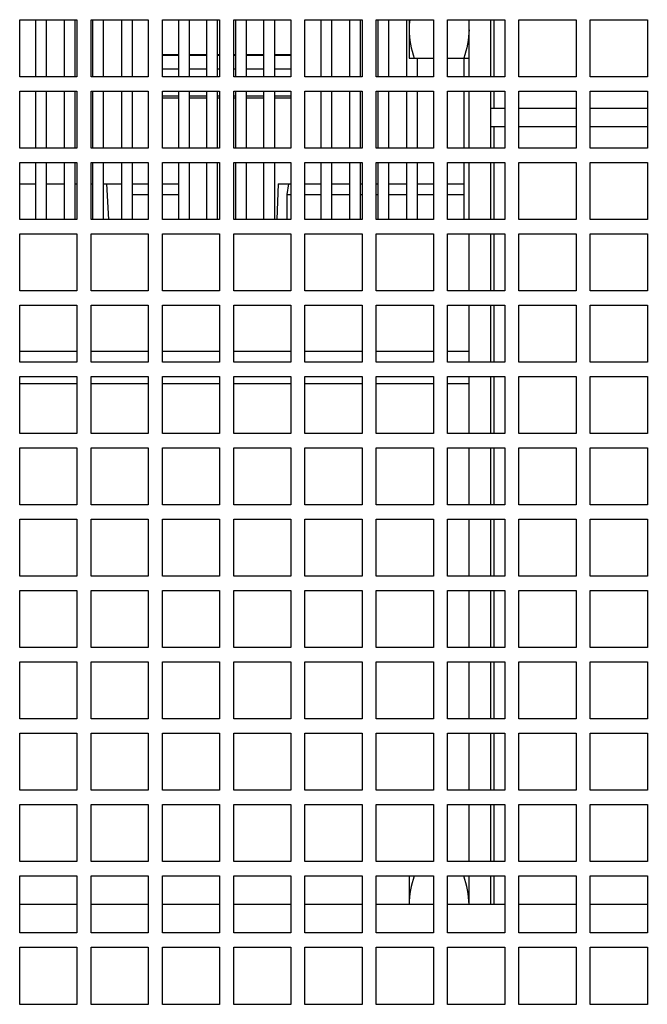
# Model space of a CAD drawing. Header units: millimetres. Extents: x 0 to 2500, y 0 to 2200.
# Tile 57 of 67: x 1425 to 1513, y 1920 to 2058. Entities that reach past the tile are written whole.
import ezdxf

# ---------------------------------------------------------------- set-up
doc = ezdxf.new("R2010")
doc.units = ezdxf.units.MM
doc.header["$LTSCALE"] = 143.407407
for name, color, linetype in [('00_COMPONENTS', 7, 'CONTINUOUS'), ('_1781267', 7, 'CONTINUOUS'), ('_2025582', 7, 'CONTINUOUS')]:
    doc.layers.add(name, color=color, linetype=linetype)

msp = doc.modelspace()

# ---------------------------------------------------------------- linework, layer by layer
at = {"layer": '00_COMPONENTS', "color": 7, "linetype": 'CONTINUOUS'}
for p, q in [((1424.74, 2049.53), (1424.74, 2057.53)), ((1424.74, 2057.53), (1432.74, 2057.53)), ((1426.99, 2049.53), (1426.99, 2057.53)), ((1428.49, 2049.53), (1428.49, 2057.53)), ((1430.99, 2057.53), (1430.99, 2049.53)), ((1432.49, 2057.53), (1432.49, 2049.53)), ((1432.74, 2057.53), (1432.74, 2049.53)), ((1434.74, 2049.53), (1434.74, 2057.53)), ((1434.74, 2057.53), (1442.74, 2057.53)), ((1434.99, 2049.53), (1434.99, 2057.53)), ((1436.49, 2049.53), (1436.49, 2057.53)), ((1438.99, 2057.53), (1438.99, 2049.53)), ((1440.49, 2057.53), (1440.49, 2049.53)), ((1442.74, 2057.53), (1442.74, 2049.53)), ((1444.74, 2049.53), (1444.74, 2057.53)), ((1444.74, 2057.53), (1452.74, 2057.53)), ((1446.99, 2057.53), (1446.99, 2049.53)), ((1448.49, 2057.53), (1448.49, 2049.53)), ((1450.99, 2049.53), (1450.99, 2057.53)), ((1452.49, 2049.53), (1452.49, 2057.53)), ((1452.74, 2057.53), (1452.74, 2049.53)), ((1454.74, 2049.53), (1454.74, 2057.53)), ((1454.74, 2057.53), (1462.74, 2057.53)), ((1454.99, 2057.53), (1454.99, 2049.53)), ((1456.49, 2057.53), (1456.49, 2049.53)), ((1458.99, 2049.53), (1458.99, 2057.53)), ((1460.49, 2049.53), (1460.49, 2057.53)), ((1462.74, 2057.53), (1462.74, 2049.53)), ((1464.74, 2049.53), (1464.74, 2057.53)), ((1464.74, 2057.53), (1472.74, 2057.53)), ((1466.99, 2049.53), (1466.99, 2057.53)), ((1468.49, 2049.53), (1468.49, 2057.53)), ((1470.99, 2057.53), (1470.99, 2049.53)), ((1472.49, 2057.53), (1472.49, 2049.53)), ((1472.74, 2057.53), (1472.74, 2049.53)), ((1474.74, 2049.53), (1474.74, 2057.53)), ((1474.74, 2057.53), (1482.74, 2057.53)), ((1474.99, 2049.53), (1474.99, 2057.53)), ((1476.49, 2049.53), (1476.49, 2057.53)), ((1478.99, 2057.53), (1478.99, 2049.53)), ((1479.34, 2057.53), (1479.34, 2052.13)), ((1482.74, 2057.53), (1482.74, 2049.53)), ((1484.74, 2049.53), (1484.74, 2057.53)), ((1484.74, 2057.53), (1492.74, 2057.53)), ((1487.74, 2049.53), (1487.74, 2057.53)), ((1490.74, 2057.53), (1490.74, 2049.53)), ((1491.24, 2057.53), (1491.24, 2049.53)), ((1492.74, 2057.53), (1492.74, 2049.53)), ((1494.74, 2049.53), (1494.74, 2057.53)), ((1494.74, 2057.53), (1502.74, 2057.53)), ((1502.74, 2057.53), (1502.74, 2049.53)), ((1504.74, 2049.53), (1504.74, 2057.53)), ((1504.74, 2057.53), (1512.74, 2057.53)), ((1512.74, 2057.53), (1512.74, 2049.53)), ((1446.99, 2052.62), (1444.74, 2052.62)), ((1446.99, 2052.53), (1444.74, 2052.53)), ((1450.99, 2052.62), (1448.49, 2052.62)), ((1450.99, 2052.53), (1448.49, 2052.53)), ((1452.74, 2052.62), (1452.49, 2052.62)), ((1452.74, 2052.53), (1452.49, 2052.53)), ((1454.99, 2052.62), (1454.74, 2052.62)), ((1454.99, 2052.53), (1454.74, 2052.53)), ((1458.99, 2052.62), (1456.49, 2052.62)), ((1458.99, 2052.53), (1456.49, 2052.53)), ((1462.74, 2052.62), (1460.49, 2052.62)), ((1462.74, 2052.53), (1460.49, 2052.53)), ((1479.34, 2052.13), (1482.74, 2052.13)), ((1480.49, 2052.13), (1480.49, 2049.53)), ((1484.74, 2052.13), (1487.74, 2052.13)), ((1486.99, 2052.13), (1486.99, 2049.53)), ((1432.74, 2049.53), (1424.74, 2049.53)), ((1442.74, 2049.53), (1434.74, 2049.53)), ((1446.99, 2050.6), (1444.74, 2050.6)), ((1452.74, 2049.53), (1444.74, 2049.53)), ((1450.99, 2050.6), (1448.49, 2050.6)), ((1452.74, 2050.6), (1452.49, 2050.6)), ((1454.99, 2050.6), (1454.74, 2050.6)), ((1462.74, 2049.53), (1454.74, 2049.53)), ((1458.99, 2050.6), (1456.49, 2050.6)), ((1462.74, 2050.6), (1460.49, 2050.6)), ((1472.74, 2049.53), (1464.74, 2049.53)), ((1482.74, 2049.53), (1474.74, 2049.53)), ((1492.74, 2049.53), (1484.74, 2049.53)), ((1502.74, 2049.53), (1494.74, 2049.53)), ((1512.74, 2049.53), (1504.74, 2049.53)), ((1424.74, 2039.53), (1424.74, 2047.53)), ((1424.74, 2047.53), (1432.74, 2047.53)), ((1426.99, 2039.53), (1426.99, 2047.53)), ((1428.49, 2039.53), (1428.49, 2047.53)), ((1430.99, 2047.53), (1430.99, 2039.53)), ((1432.49, 2047.53), (1432.49, 2039.53)), ((1432.74, 2047.53), (1432.74, 2039.53)), ((1434.74, 2039.53), (1434.74, 2047.53)), ((1434.74, 2047.53), (1442.74, 2047.53)), ((1434.99, 2039.53), (1434.99, 2047.53)), ((1436.49, 2039.53), (1436.49, 2047.53)), ((1438.99, 2047.53), (1438.99, 2039.53)), ((1440.49, 2047.53), (1440.49, 2039.53)), ((1442.74, 2047.53), (1442.74, 2039.53)), ((1444.74, 2039.53), (1444.74, 2047.53)), ((1444.74, 2047.53), (1452.74, 2047.53)), ((1446.99, 2046.83), (1444.74, 2046.83)), ((1446.99, 2047.53), (1446.99, 2039.53)), ((1448.49, 2047.53), (1448.49, 2039.53)), ((1450.99, 2046.83), (1448.49, 2046.83)), ((1450.99, 2039.53), (1450.99, 2047.53)), ((1452.49, 2039.53), (1452.49, 2047.53)), ((1452.74, 2046.83), (1452.49, 2046.83)), ((1452.74, 2047.53), (1452.74, 2039.53)), ((1454.74, 2039.53), (1454.74, 2047.53)), ((1454.74, 2047.53), (1462.74, 2047.53)), ((1454.99, 2046.83), (1454.74, 2046.83)), ((1454.99, 2047.53), (1454.99, 2039.53)), ((1456.49, 2047.53), (1456.49, 2039.53)), ((1458.99, 2046.83), (1456.49, 2046.83)), ((1458.99, 2039.53), (1458.99, 2047.53)), ((1460.49, 2039.53), (1460.49, 2047.53)), ((1462.74, 2046.83), (1460.49, 2046.83)), ((1462.74, 2047.53), (1462.74, 2039.53)), ((1464.74, 2039.53), (1464.74, 2047.53)), ((1464.74, 2047.53), (1472.74, 2047.53)), ((1466.99, 2039.53), (1466.99, 2047.53)), ((1468.49, 2039.53), (1468.49, 2047.53)), ((1470.99, 2047.53), (1470.99, 2039.53)), ((1472.49, 2047.53), (1472.49, 2039.53)), ((1472.74, 2047.53), (1472.74, 2039.53)), ((1474.74, 2039.53), (1474.74, 2047.53)), ((1474.74, 2047.53), (1482.74, 2047.53)), ((1474.99, 2039.53), (1474.99, 2047.53)), ((1476.49, 2039.53), (1476.49, 2047.53)), ((1478.99, 2047.53), (1478.99, 2039.53)), ((1480.49, 2047.53), (1480.49, 2039.53)), ((1482.74, 2047.53), (1482.74, 2039.53)), ((1484.74, 2039.53), (1484.74, 2047.53)), ((1484.74, 2047.53), (1492.74, 2047.53)), ((1486.99, 2047.53), (1486.99, 2039.53)), ((1487.74, 2039.53), (1487.74, 2047.53)), ((1490.74, 2047.53), (1490.74, 2039.53)), ((1491.24, 2047.53), (1491.24, 2045.13)), ((1492.74, 2047.53), (1492.74, 2039.53)), ((1494.74, 2039.53), (1494.74, 2047.53)), ((1494.74, 2047.53), (1502.74, 2047.53)), ((1502.74, 2047.53), (1502.74, 2039.53)), ((1504.74, 2039.53), (1504.74, 2047.53)), ((1504.74, 2047.53), (1512.74, 2047.53)), ((1512.74, 2047.53), (1512.74, 2039.53)), ((1446.99, 2046.53), (1444.74, 2046.53)), ((1450.99, 2046.53), (1448.49, 2046.53)), ((1452.74, 2046.53), (1452.49, 2046.53)), ((1454.99, 2046.53), (1454.74, 2046.53)), ((1458.99, 2046.53), (1456.49, 2046.53)), ((1462.74, 2046.53), (1460.49, 2046.53)), ((1490.74, 2045.13), (1492.74, 2045.13)), ((1494.74, 2045.13), (1502.74, 2045.13)), ((1504.74, 2045.13), (1512.74, 2045.13)), ((1492.74, 2042.53), (1490.74, 2042.53)), ((1491.24, 2042.53), (1491.24, 2039.53)), ((1502.74, 2042.53), (1494.74, 2042.53)), ((1512.74, 2042.53), (1504.74, 2042.53)), ((1432.74, 2039.53), (1424.74, 2039.53)), ((1442.74, 2039.53), (1434.74, 2039.53)), ((1452.74, 2039.53), (1444.74, 2039.53)), ((1462.74, 2039.53), (1454.74, 2039.53)), ((1472.74, 2039.53), (1464.74, 2039.53)), ((1482.74, 2039.53), (1474.74, 2039.53)), ((1492.74, 2039.53), (1484.74, 2039.53)), ((1502.74, 2039.53), (1494.74, 2039.53)), ((1512.74, 2039.53), (1504.74, 2039.53)), ((1424.74, 2029.53), (1424.74, 2037.53)), ((1424.74, 2037.53), (1432.74, 2037.53)), ((1426.99, 2029.53), (1426.99, 2037.53)), ((1428.49, 2029.53), (1428.49, 2037.53)), ((1430.99, 2037.53), (1430.99, 2029.53)), ((1432.49, 2037.53), (1432.49, 2029.53)), ((1432.74, 2037.53), (1432.74, 2029.53)), ((1434.74, 2029.53), (1434.74, 2037.53)), ((1434.74, 2037.53), (1442.74, 2037.53)), ((1434.99, 2029.53), (1434.99, 2037.53)), ((1436.49, 2029.53), (1436.49, 2037.53)), ((1438.99, 2037.53), (1438.99, 2029.53)), ((1440.49, 2037.53), (1440.49, 2029.53)), ((1442.74, 2037.53), (1442.74, 2029.53)), ((1444.74, 2029.53), (1444.74, 2037.53)), ((1444.74, 2037.53), (1452.74, 2037.53)), ((1446.99, 2037.53), (1446.99, 2029.53)), ((1448.49, 2037.53), (1448.49, 2029.53)), ((1450.99, 2029.53), (1450.99, 2037.53)), ((1452.49, 2029.53), (1452.49, 2037.53)), ((1452.74, 2037.53), (1452.74, 2029.53)), ((1454.74, 2029.53), (1454.74, 2037.53)), ((1454.74, 2037.53), (1462.74, 2037.53)), ((1454.99, 2037.53), (1454.99, 2029.53)), ((1456.49, 2037.53), (1456.49, 2029.53)), ((1458.99, 2029.53), (1458.99, 2037.53)), ((1460.49, 2029.53), (1460.49, 2037.53)), ((1462.74, 2037.53), (1462.74, 2029.53)), ((1464.74, 2029.53), (1464.74, 2037.53)), ((1464.74, 2037.53), (1472.74, 2037.53)), ((1466.99, 2029.53), (1466.99, 2037.53)), ((1468.49, 2029.53), (1468.49, 2037.53)), ((1470.99, 2037.53), (1470.99, 2029.53)), ((1472.49, 2037.53), (1472.49, 2029.53)), ((1472.74, 2037.53), (1472.74, 2029.53)), ((1474.74, 2029.53), (1474.74, 2037.53)), ((1474.74, 2037.53), (1482.74, 2037.53)), ((1474.99, 2029.53), (1474.99, 2037.53)), ((1476.49, 2029.53), (1476.49, 2037.53)), ((1478.99, 2037.53), (1478.99, 2029.53)), ((1480.49, 2037.53), (1480.49, 2029.53)), ((1482.74, 2037.53), (1482.74, 2029.53)), ((1484.74, 2029.53), (1484.74, 2037.53)), ((1484.74, 2037.53), (1492.74, 2037.53)), ((1486.99, 2037.53), (1486.99, 2029.53)), ((1487.74, 2029.53), (1487.74, 2037.53)), ((1490.74, 2037.53), (1490.74, 2029.53)), ((1491.24, 2037.53), (1491.24, 2029.53)), ((1492.74, 2037.53), (1492.74, 2029.53)), ((1494.74, 2029.53), (1494.74, 2037.53)), ((1494.74, 2037.53), (1502.74, 2037.53)), ((1502.74, 2037.53), (1502.74, 2029.53)), ((1504.74, 2029.53), (1504.74, 2037.53)), ((1504.74, 2037.53), (1512.74, 2037.53)), ((1512.74, 2037.53), (1512.74, 2029.53)), ((1432.74, 2029.53), (1424.74, 2029.53)), ((1442.74, 2029.53), (1434.74, 2029.53)), ((1452.74, 2029.53), (1444.74, 2029.53)), ((1462.74, 2029.53), (1454.74, 2029.53)), ((1472.74, 2029.53), (1464.74, 2029.53)), ((1482.74, 2029.53), (1474.74, 2029.53)), ((1492.74, 2029.53), (1484.74, 2029.53)), ((1502.74, 2029.53), (1494.74, 2029.53)), ((1512.74, 2029.53), (1504.74, 2029.53)), ((1424.74, 2019.53), (1424.74, 2027.53)), ((1424.74, 2027.53), (1432.74, 2027.53)), ((1432.74, 2027.53), (1432.74, 2019.53)), ((1434.74, 2019.53), (1434.74, 2027.53)), ((1434.74, 2027.53), (1442.74, 2027.53)), ((1442.74, 2027.53), (1442.74, 2019.53)), ((1444.74, 2019.53), (1444.74, 2027.53)), ((1444.74, 2027.53), (1452.74, 2027.53)), ((1452.74, 2027.53), (1452.74, 2019.53)), ((1454.74, 2019.53), (1454.74, 2027.53)), ((1454.74, 2027.53), (1462.74, 2027.53)), ((1462.74, 2027.53), (1462.74, 2019.53)), ((1464.74, 2019.53), (1464.74, 2027.53)), ((1464.74, 2027.53), (1472.74, 2027.53)), ((1472.74, 2027.53), (1472.74, 2019.53)), ((1474.74, 2019.53), (1474.74, 2027.53)), ((1474.74, 2027.53), (1482.74, 2027.53)), ((1482.74, 2027.53), (1482.74, 2019.53)), ((1484.74, 2019.53), (1484.74, 2027.53)), ((1484.74, 2027.53), (1492.74, 2027.53)), ((1487.74, 2019.53), (1487.74, 2027.53)), ((1490.74, 2027.53), (1490.74, 2019.53)), ((1491.24, 2027.53), (1491.24, 2019.53)), ((1492.74, 2027.53), (1492.74, 2019.53)), ((1494.74, 2019.53), (1494.74, 2027.53)), ((1494.74, 2027.53), (1502.74, 2027.53)), ((1502.74, 2027.53), (1502.74, 2019.53)), ((1504.74, 2019.53), (1504.74, 2027.53)), ((1504.74, 2027.53), (1512.74, 2027.53)), ((1512.74, 2027.53), (1512.74, 2019.53)), ((1432.74, 2019.53), (1424.74, 2019.53)), ((1442.74, 2019.53), (1434.74, 2019.53)), ((1452.74, 2019.53), (1444.74, 2019.53)), ((1462.74, 2019.53), (1454.74, 2019.53)), ((1472.74, 2019.53), (1464.74, 2019.53)), ((1482.74, 2019.53), (1474.74, 2019.53)), ((1492.74, 2019.53), (1484.74, 2019.53)), ((1502.74, 2019.53), (1494.74, 2019.53)), ((1512.74, 2019.53), (1504.74, 2019.53)), ((1424.74, 2009.53), (1424.74, 2017.53)), ((1424.74, 2017.53), (1432.74, 2017.53)), ((1432.74, 2017.53), (1432.74, 2009.53)), ((1434.74, 2009.53), (1434.74, 2017.53)), ((1434.74, 2017.53), (1442.74, 2017.53)), ((1442.74, 2017.53), (1442.74, 2009.53)), ((1444.74, 2009.53), (1444.74, 2017.53)), ((1444.74, 2017.53), (1452.74, 2017.53)), ((1452.74, 2017.53), (1452.74, 2009.53)), ((1454.74, 2009.53), (1454.74, 2017.53)), ((1454.74, 2017.53), (1462.74, 2017.53)), ((1462.74, 2017.53), (1462.74, 2009.53)), ((1464.74, 2009.53), (1464.74, 2017.53)), ((1464.74, 2017.53), (1472.74, 2017.53)), ((1472.74, 2017.53), (1472.74, 2009.53)), ((1474.74, 2009.53), (1474.74, 2017.53)), ((1474.74, 2017.53), (1482.74, 2017.53)), ((1482.74, 2017.53), (1482.74, 2009.53)), ((1484.74, 2009.53), (1484.74, 2017.53)), ((1484.74, 2017.53), (1492.74, 2017.53)), ((1487.74, 2009.53), (1487.74, 2017.53)), ((1490.74, 2017.53), (1490.74, 2009.53)), ((1491.24, 2017.53), (1491.24, 2009.53)), ((1492.74, 2017.53), (1492.74, 2009.53)), ((1494.74, 2009.53), (1494.74, 2017.53)), ((1494.74, 2017.53), (1502.74, 2017.53)), ((1502.74, 2017.53), (1502.74, 2009.53)), ((1504.74, 2009.53), (1504.74, 2017.53)), ((1504.74, 2017.53), (1512.74, 2017.53)), ((1512.74, 2017.53), (1512.74, 2009.53)), ((1432.74, 2009.53), (1424.74, 2009.53)), ((1442.74, 2009.53), (1434.74, 2009.53)), ((1452.74, 2009.53), (1444.74, 2009.53)), ((1462.74, 2009.53), (1454.74, 2009.53)), ((1472.74, 2009.53), (1464.74, 2009.53)), ((1482.74, 2009.53), (1474.74, 2009.53)), ((1492.74, 2009.53), (1484.74, 2009.53)), ((1502.74, 2009.53), (1494.74, 2009.53)), ((1512.74, 2009.53), (1504.74, 2009.53)), ((1424.74, 1999.53), (1424.74, 2007.53)), ((1424.74, 2007.53), (1432.74, 2007.53)), ((1432.74, 2007.53), (1432.74, 1999.53)), ((1434.74, 1999.53), (1434.74, 2007.53)), ((1434.74, 2007.53), (1442.74, 2007.53)), ((1442.74, 2007.53), (1442.74, 1999.53)), ((1444.74, 1999.53), (1444.74, 2007.53)), ((1444.74, 2007.53), (1452.74, 2007.53)), ((1452.74, 2007.53), (1452.74, 1999.53)), ((1454.74, 1999.53), (1454.74, 2007.53)), ((1454.74, 2007.53), (1462.74, 2007.53)), ((1462.74, 2007.53), (1462.74, 1999.53)), ((1464.74, 1999.53), (1464.74, 2007.53)), ((1464.74, 2007.53), (1472.74, 2007.53)), ((1472.74, 2007.53), (1472.74, 1999.53)), ((1474.74, 1999.53), (1474.74, 2007.53)), ((1474.74, 2007.53), (1482.74, 2007.53)), ((1482.74, 2007.53), (1482.74, 1999.53)), ((1484.74, 1999.53), (1484.74, 2007.53)), ((1484.74, 2007.53), (1492.74, 2007.53)), ((1487.74, 1999.53), (1487.74, 2007.53)), ((1490.74, 2007.53), (1490.74, 1999.53)), ((1491.24, 2007.53), (1491.24, 1999.53)), ((1492.74, 2007.53), (1492.74, 1999.53)), ((1494.74, 1999.53), (1494.74, 2007.53)), ((1494.74, 2007.53), (1502.74, 2007.53)), ((1502.74, 2007.53), (1502.74, 1999.53)), ((1504.74, 1999.53), (1504.74, 2007.53)), ((1504.74, 2007.53), (1512.74, 2007.53)), ((1512.74, 2007.53), (1512.74, 1999.53)), ((1432.74, 1999.53), (1424.74, 1999.53)), ((1442.74, 1999.53), (1434.74, 1999.53)), ((1452.74, 1999.53), (1444.74, 1999.53)), ((1462.74, 1999.53), (1454.74, 1999.53)), ((1472.74, 1999.53), (1464.74, 1999.53)), ((1482.74, 1999.53), (1474.74, 1999.53)), ((1492.74, 1999.53), (1484.74, 1999.53)), ((1502.74, 1999.53), (1494.74, 1999.53)), ((1512.74, 1999.53), (1504.74, 1999.53)), ((1424.74, 1989.53), (1424.74, 1997.53)), ((1424.74, 1997.53), (1432.74, 1997.53)), ((1432.74, 1997.53), (1432.74, 1989.53)), ((1434.74, 1989.53), (1434.74, 1997.53)), ((1434.74, 1997.53), (1442.74, 1997.53)), ((1442.74, 1997.53), (1442.74, 1989.53)), ((1444.74, 1989.53), (1444.74, 1997.53)), ((1444.74, 1997.53), (1452.74, 1997.53)), ((1452.74, 1997.53), (1452.74, 1989.53)), ((1454.74, 1989.53), (1454.74, 1997.53)), ((1454.74, 1997.53), (1462.74, 1997.53)), ((1462.74, 1997.53), (1462.74, 1989.53)), ((1464.74, 1989.53), (1464.74, 1997.53)), ((1464.74, 1997.53), (1472.74, 1997.53)), ((1472.74, 1997.53), (1472.74, 1989.53)), ((1474.74, 1989.53), (1474.74, 1997.53)), ((1474.74, 1997.53), (1482.74, 1997.53)), ((1482.74, 1997.53), (1482.74, 1989.53)), ((1484.74, 1989.53), (1484.74, 1997.53)), ((1484.74, 1997.53), (1492.74, 1997.53)), ((1487.74, 1989.53), (1487.74, 1997.53)), ((1490.74, 1997.53), (1490.74, 1989.53)), ((1491.24, 1997.53), (1491.24, 1989.53)), ((1492.74, 1997.53), (1492.74, 1989.53)), ((1494.74, 1989.53), (1494.74, 1997.53)), ((1494.74, 1997.53), (1502.74, 1997.53)), ((1502.74, 1997.53), (1502.74, 1989.53)), ((1504.74, 1989.53), (1504.74, 1997.53)), ((1504.74, 1997.53), (1512.74, 1997.53)), ((1512.74, 1997.53), (1512.74, 1989.53)), ((1432.74, 1989.53), (1424.74, 1989.53)), ((1442.74, 1989.53), (1434.74, 1989.53)), ((1452.74, 1989.53), (1444.74, 1989.53)), ((1462.74, 1989.53), (1454.74, 1989.53)), ((1472.74, 1989.53), (1464.74, 1989.53)), ((1482.74, 1989.53), (1474.74, 1989.53)), ((1492.74, 1989.53), (1484.74, 1989.53)), ((1502.74, 1989.53), (1494.74, 1989.53)), ((1512.74, 1989.53), (1504.74, 1989.53)), ((1424.74, 1979.53), (1424.74, 1987.53)), ((1424.74, 1987.53), (1432.74, 1987.53)), ((1432.74, 1987.53), (1432.74, 1979.53)), ((1434.74, 1979.53), (1434.74, 1987.53)), ((1434.74, 1987.53), (1442.74, 1987.53)), ((1442.74, 1987.53), (1442.74, 1979.53)), ((1444.74, 1979.53), (1444.74, 1987.53)), ((1444.74, 1987.53), (1452.74, 1987.53)), ((1452.74, 1987.53), (1452.74, 1979.53)), ((1454.74, 1979.53), (1454.74, 1987.53)), ((1454.74, 1987.53), (1462.74, 1987.53)), ((1462.74, 1987.53), (1462.74, 1979.53)), ((1464.74, 1979.53), (1464.74, 1987.53)), ((1464.74, 1987.53), (1472.74, 1987.53)), ((1472.74, 1987.53), (1472.74, 1979.53)), ((1474.74, 1979.53), (1474.74, 1987.53)), ((1474.74, 1987.53), (1482.74, 1987.53)), ((1482.74, 1987.53), (1482.74, 1979.53)), ((1484.74, 1979.53), (1484.74, 1987.53)), ((1484.74, 1987.53), (1492.74, 1987.53)), ((1487.74, 1979.53), (1487.74, 1987.53)), ((1490.74, 1987.53), (1490.74, 1979.53)), ((1491.24, 1987.53), (1491.24, 1979.53)), ((1492.74, 1987.53), (1492.74, 1979.53)), ((1494.74, 1979.53), (1494.74, 1987.53)), ((1494.74, 1987.53), (1502.74, 1987.53)), ((1502.74, 1987.53), (1502.74, 1979.53)), ((1504.74, 1979.53), (1504.74, 1987.53)), ((1504.74, 1987.53), (1512.74, 1987.53)), ((1512.74, 1987.53), (1512.74, 1979.53)), ((1432.74, 1979.53), (1424.74, 1979.53)), ((1442.74, 1979.53), (1434.74, 1979.53)), ((1452.74, 1979.53), (1444.74, 1979.53)), ((1462.74, 1979.53), (1454.74, 1979.53)), ((1472.74, 1979.53), (1464.74, 1979.53)), ((1482.74, 1979.53), (1474.74, 1979.53)), ((1492.74, 1979.53), (1484.74, 1979.53)), ((1502.74, 1979.53), (1494.74, 1979.53)), ((1512.74, 1979.53), (1504.74, 1979.53)), ((1424.74, 1969.53), (1424.74, 1977.53)), ((1424.74, 1977.53), (1432.74, 1977.53)), ((1432.74, 1977.53), (1432.74, 1969.53)), ((1434.74, 1969.53), (1434.74, 1977.53)), ((1434.74, 1977.53), (1442.74, 1977.53)), ((1442.74, 1977.53), (1442.74, 1969.53)), ((1444.74, 1969.53), (1444.74, 1977.53)), ((1444.74, 1977.53), (1452.74, 1977.53)), ((1452.74, 1977.53), (1452.74, 1969.53)), ((1454.74, 1969.53), (1454.74, 1977.53)), ((1454.74, 1977.53), (1462.74, 1977.53)), ((1462.74, 1977.53), (1462.74, 1969.53)), ((1464.74, 1969.53), (1464.74, 1977.53)), ((1464.74, 1977.53), (1472.74, 1977.53)), ((1472.74, 1977.53), (1472.74, 1969.53)), ((1474.74, 1969.53), (1474.74, 1977.53)), ((1474.74, 1977.53), (1482.74, 1977.53)), ((1482.74, 1977.53), (1482.74, 1969.53)), ((1484.74, 1969.53), (1484.74, 1977.53)), ((1484.74, 1977.53), (1492.74, 1977.53)), ((1487.74, 1969.53), (1487.74, 1977.53)), ((1490.74, 1977.53), (1490.74, 1969.53)), ((1491.24, 1977.53), (1491.24, 1969.53)), ((1492.74, 1977.53), (1492.74, 1969.53)), ((1494.74, 1969.53), (1494.74, 1977.53)), ((1494.74, 1977.53), (1502.74, 1977.53)), ((1502.74, 1977.53), (1502.74, 1969.53)), ((1504.74, 1969.53), (1504.74, 1977.53)), ((1504.74, 1977.53), (1512.74, 1977.53)), ((1512.74, 1977.53), (1512.74, 1969.53)), ((1432.74, 1969.53), (1424.74, 1969.53)), ((1442.74, 1969.53), (1434.74, 1969.53)), ((1452.74, 1969.53), (1444.74, 1969.53)), ((1462.74, 1969.53), (1454.74, 1969.53)), ((1472.74, 1969.53), (1464.74, 1969.53)), ((1482.74, 1969.53), (1474.74, 1969.53)), ((1492.74, 1969.53), (1484.74, 1969.53)), ((1502.74, 1969.53), (1494.74, 1969.53)), ((1512.74, 1969.53), (1504.74, 1969.53)), ((1424.74, 1959.53), (1424.74, 1967.53)), ((1424.74, 1967.53), (1432.74, 1967.53)), ((1432.74, 1967.53), (1432.74, 1959.53)), ((1434.74, 1959.53), (1434.74, 1967.53)), ((1434.74, 1967.53), (1442.74, 1967.53)), ((1442.74, 1967.53), (1442.74, 1959.53)), ((1444.74, 1959.53), (1444.74, 1967.53)), ((1444.74, 1967.53), (1452.74, 1967.53)), ((1452.74, 1967.53), (1452.74, 1959.53)), ((1454.74, 1959.53), (1454.74, 1967.53)), ((1454.74, 1967.53), (1462.74, 1967.53)), ((1462.74, 1967.53), (1462.74, 1959.53)), ((1464.74, 1959.53), (1464.74, 1967.53)), ((1464.74, 1967.53), (1472.74, 1967.53)), ((1472.74, 1967.53), (1472.74, 1959.53)), ((1474.74, 1959.53), (1474.74, 1967.53)), ((1474.74, 1967.53), (1482.74, 1967.53)), ((1482.74, 1967.53), (1482.74, 1959.53)), ((1484.74, 1959.53), (1484.74, 1967.53)), ((1484.74, 1967.53), (1492.74, 1967.53)), ((1487.74, 1959.53), (1487.74, 1967.53)), ((1490.74, 1967.53), (1490.74, 1959.53)), ((1491.24, 1967.53), (1491.24, 1959.53)), ((1492.74, 1967.53), (1492.74, 1959.53)), ((1494.74, 1959.53), (1494.74, 1967.53)), ((1494.74, 1967.53), (1502.74, 1967.53)), ((1502.74, 1967.53), (1502.74, 1959.53)), ((1504.74, 1959.53), (1504.74, 1967.53)), ((1504.74, 1967.53), (1512.74, 1967.53)), ((1512.74, 1967.53), (1512.74, 1959.53)), ((1432.74, 1959.53), (1424.74, 1959.53)), ((1442.74, 1959.53), (1434.74, 1959.53)), ((1452.74, 1959.53), (1444.74, 1959.53)), ((1462.74, 1959.53), (1454.74, 1959.53)), ((1472.74, 1959.53), (1464.74, 1959.53)), ((1482.74, 1959.53), (1474.74, 1959.53)), ((1492.74, 1959.53), (1484.74, 1959.53)), ((1502.74, 1959.53), (1494.74, 1959.53)), ((1512.74, 1959.53), (1504.74, 1959.53)), ((1424.74, 1949.53), (1424.74, 1957.53)), ((1424.74, 1957.53), (1432.74, 1957.53)), ((1432.74, 1957.53), (1432.74, 1949.53)), ((1434.74, 1949.53), (1434.74, 1957.53)), ((1434.74, 1957.53), (1442.74, 1957.53)), ((1442.74, 1957.53), (1442.74, 1949.53)), ((1444.74, 1949.53), (1444.74, 1957.53)), ((1444.74, 1957.53), (1452.74, 1957.53)), ((1452.74, 1957.53), (1452.74, 1949.53)), ((1454.74, 1949.53), (1454.74, 1957.53)), ((1454.74, 1957.53), (1462.74, 1957.53)), ((1462.74, 1957.53), (1462.74, 1949.53)), ((1464.74, 1949.53), (1464.74, 1957.53)), ((1464.74, 1957.53), (1472.74, 1957.53)), ((1472.74, 1957.53), (1472.74, 1949.53)), ((1474.74, 1949.53), (1474.74, 1957.53)), ((1474.74, 1957.53), (1482.74, 1957.53)), ((1482.74, 1957.53), (1482.74, 1949.53)), ((1484.74, 1949.53), (1484.74, 1957.53)), ((1484.74, 1957.53), (1492.74, 1957.53)), ((1487.74, 1949.53), (1487.74, 1957.53)), ((1490.74, 1957.53), (1490.74, 1949.53)), ((1491.24, 1957.53), (1491.24, 1949.53)), ((1492.74, 1957.53), (1492.74, 1949.53)), ((1494.74, 1949.53), (1494.74, 1957.53)), ((1494.74, 1957.53), (1502.74, 1957.53)), ((1502.74, 1957.53), (1502.74, 1949.53)), ((1504.74, 1949.53), (1504.74, 1957.53)), ((1504.74, 1957.53), (1512.74, 1957.53)), ((1512.74, 1957.53), (1512.74, 1949.53)), ((1432.74, 1949.53), (1424.74, 1949.53)), ((1442.74, 1949.53), (1434.74, 1949.53)), ((1452.74, 1949.53), (1444.74, 1949.53)), ((1462.74, 1949.53), (1454.74, 1949.53)), ((1472.74, 1949.53), (1464.74, 1949.53)), ((1482.74, 1949.53), (1474.74, 1949.53)), ((1492.74, 1949.53), (1484.74, 1949.53)), ((1502.74, 1949.53), (1494.74, 1949.53)), ((1512.74, 1949.53), (1504.74, 1949.53)), ((1424.74, 1939.53), (1424.74, 1947.53)), ((1424.74, 1947.53), (1432.74, 1947.53)), ((1432.74, 1947.53), (1432.74, 1939.53)), ((1434.74, 1939.53), (1434.74, 1947.53)), ((1434.74, 1947.53), (1442.74, 1947.53)), ((1442.74, 1947.53), (1442.74, 1939.53)), ((1444.74, 1939.53), (1444.74, 1947.53)), ((1444.74, 1947.53), (1452.74, 1947.53)), ((1452.74, 1947.53), (1452.74, 1939.53)), ((1454.74, 1939.53), (1454.74, 1947.53)), ((1454.74, 1947.53), (1462.74, 1947.53)), ((1462.74, 1947.53), (1462.74, 1939.53)), ((1464.74, 1939.53), (1464.74, 1947.53)), ((1464.74, 1947.53), (1472.74, 1947.53)), ((1472.74, 1947.53), (1472.74, 1939.53)), ((1474.74, 1939.53), (1474.74, 1947.53)), ((1474.74, 1947.53), (1482.74, 1947.53)), ((1482.74, 1947.53), (1482.74, 1939.53)), ((1484.74, 1939.53), (1484.74, 1947.53)), ((1484.74, 1947.53), (1492.74, 1947.53)), ((1487.74, 1939.53), (1487.74, 1947.53)), ((1490.74, 1947.53), (1490.74, 1939.53)), ((1491.24, 1947.53), (1491.24, 1939.53)), ((1492.74, 1947.53), (1492.74, 1939.53)), ((1494.74, 1939.53), (1494.74, 1947.53)), ((1494.74, 1947.53), (1502.74, 1947.53)), ((1502.74, 1947.53), (1502.74, 1939.53)), ((1504.74, 1939.53), (1504.74, 1947.53)), ((1504.74, 1947.53), (1512.74, 1947.53)), ((1512.74, 1947.53), (1512.74, 1939.53)), ((1432.74, 1939.53), (1424.74, 1939.53)), ((1442.74, 1939.53), (1434.74, 1939.53)), ((1452.74, 1939.53), (1444.74, 1939.53)), ((1462.74, 1939.53), (1454.74, 1939.53)), ((1472.74, 1939.53), (1464.74, 1939.53)), ((1482.74, 1939.53), (1474.74, 1939.53)), ((1492.74, 1939.53), (1484.74, 1939.53)), ((1502.74, 1939.53), (1494.74, 1939.53)), ((1512.74, 1939.53), (1504.74, 1939.53)), ((1424.74, 1929.53), (1424.74, 1937.53)), ((1424.74, 1937.53), (1432.74, 1937.53)), ((1432.74, 1937.53), (1432.74, 1929.53)), ((1434.74, 1929.53), (1434.74, 1937.53)), ((1434.74, 1937.53), (1442.74, 1937.53)), ((1442.74, 1937.53), (1442.74, 1929.53)), ((1444.74, 1929.53), (1444.74, 1937.53)), ((1444.74, 1937.53), (1452.74, 1937.53)), ((1452.74, 1937.53), (1452.74, 1929.53)), ((1454.74, 1929.53), (1454.74, 1937.53)), ((1454.74, 1937.53), (1462.74, 1937.53)), ((1462.74, 1937.53), (1462.74, 1929.53)), ((1464.74, 1929.53), (1464.74, 1937.53)), ((1464.74, 1937.53), (1472.74, 1937.53)), ((1472.74, 1937.53), (1472.74, 1929.53)), ((1474.74, 1929.53), (1474.74, 1937.53)), ((1474.74, 1937.53), (1482.74, 1937.53)), ((1479.34, 1937.53), (1479.34, 1933.53)), ((1482.74, 1937.53), (1482.74, 1929.53)), ((1484.74, 1929.53), (1484.74, 1937.53)), ((1484.74, 1937.53), (1492.74, 1937.53)), ((1487.74, 1933.53), (1487.74, 1937.53)), ((1490.74, 1937.53), (1490.74, 1933.53)), ((1491.24, 1937.53), (1491.24, 1933.53)), ((1492.74, 1937.53), (1492.74, 1929.53)), ((1494.74, 1929.53), (1494.74, 1937.53)), ((1494.74, 1937.53), (1502.74, 1937.53)), ((1502.74, 1937.53), (1502.74, 1929.53)), ((1504.74, 1929.53), (1504.74, 1937.53)), ((1504.74, 1937.53), (1512.74, 1937.53)), ((1512.74, 1937.53), (1512.74, 1929.53)), ((1432.74, 1933.53), (1424.74, 1933.53)), ((1442.74, 1933.53), (1434.74, 1933.53)), ((1452.74, 1933.53), (1444.74, 1933.53)), ((1462.74, 1933.53), (1454.74, 1933.53)), ((1472.74, 1933.53), (1464.74, 1933.53)), ((1482.74, 1933.53), (1474.74, 1933.53)), ((1492.74, 1933.53), (1484.74, 1933.53)), ((1502.74, 1933.53), (1494.74, 1933.53)), ((1512.74, 1933.53), (1504.74, 1933.53)), ((1432.74, 1929.53), (1424.74, 1929.53)), ((1442.74, 1929.53), (1434.74, 1929.53)), ((1452.74, 1929.53), (1444.74, 1929.53)), ((1462.74, 1929.53), (1454.74, 1929.53)), ((1472.74, 1929.53), (1464.74, 1929.53)), ((1482.74, 1929.53), (1474.74, 1929.53)), ((1492.74, 1929.53), (1484.74, 1929.53)), ((1502.74, 1929.53), (1494.74, 1929.53)), ((1512.74, 1929.53), (1504.74, 1929.53)), ((1424.74, 1919.53), (1424.74, 1927.53)), ((1424.74, 1927.53), (1432.74, 1927.53)), ((1432.74, 1927.53), (1432.74, 1919.53)), ((1434.74, 1919.53), (1434.74, 1927.53)), ((1434.74, 1927.53), (1442.74, 1927.53)), ((1442.74, 1927.53), (1442.74, 1919.53)), ((1444.74, 1919.53), (1444.74, 1927.53)), ((1444.74, 1927.53), (1452.74, 1927.53)), ((1452.74, 1927.53), (1452.74, 1919.53)), ((1454.74, 1919.53), (1454.74, 1927.53)), ((1454.74, 1927.53), (1462.74, 1927.53)), ((1462.74, 1927.53), (1462.74, 1919.53)), ((1464.74, 1919.53), (1464.74, 1927.53)), ((1464.74, 1927.53), (1472.74, 1927.53)), ((1472.74, 1927.53), (1472.74, 1919.53)), ((1474.74, 1919.53), (1474.74, 1927.53)), ((1474.74, 1927.53), (1482.74, 1927.53)), ((1482.74, 1927.53), (1482.74, 1919.53)), ((1484.74, 1919.53), (1484.74, 1927.53)), ((1484.74, 1927.53), (1492.74, 1927.53)), ((1492.74, 1927.53), (1492.74, 1919.53)), ((1494.74, 1919.53), (1494.74, 1927.53)), ((1494.74, 1927.53), (1502.74, 1927.53)), ((1502.74, 1927.53), (1502.74, 1919.53)), ((1504.74, 1919.53), (1504.74, 1927.53)), ((1504.74, 1927.53), (1512.74, 1927.53)), ((1512.74, 1927.53), (1512.74, 1919.53)), ((1432.74, 1919.53), (1424.74, 1919.53)), ((1442.74, 1919.53), (1434.74, 1919.53)), ((1452.74, 1919.53), (1444.74, 1919.53)), ((1462.74, 1919.53), (1454.74, 1919.53)), ((1472.74, 1919.53), (1464.74, 1919.53)), ((1482.74, 1919.53), (1474.74, 1919.53)), ((1492.74, 1919.53), (1484.74, 1919.53)), ((1502.74, 1919.53), (1494.74, 1919.53)), ((1512.74, 1919.53), (1504.74, 1919.53))]:
    msp.add_line(p, q, dxfattribs=at)
msp.add_arc((1490.05, 2056.12), 10.71, 172.4271, 179.9405, dxfattribs=at)
for points in [[(1479.34, 2056.13), (1479.34, 2054.78), (1479.62, 2053.42), (1480.05, 2052.13)], [(1487.74, 2056.13), (1487.74, 2054.78), (1487.45, 2053.42), (1487.02, 2052.13)], [(1480.05, 1937.53), (1479.62, 1936.25), (1479.34, 1934.89), (1479.34, 1933.53)], [(1487.74, 1933.53), (1487.74, 1934.89), (1487.45, 1936.25), (1487.02, 1937.53)]]:
    msp.add_open_spline(points, degree=3, dxfattribs=at)
at = {"layer": '_1781267', "color": 7, "linetype": 'CONTINUOUS'}
for p, q in [((1424.74, 2034.53), (1426.99, 2034.53)), ((1428.49, 2034.53), (1430.99, 2034.53)), ((1432.49, 2034.53), (1432.74, 2034.53)), ((1434.74, 2034.53), (1434.99, 2034.53)), ((1436.49, 2034.53), (1438.99, 2034.53)), ((1437.22, 2029.53), (1436.97, 2034.53)), ((1440.49, 2034.53), (1442.74, 2034.53)), ((1444.74, 2034.53), (1446.99, 2034.53)), ((1460.96, 2034.53), (1460.79, 2029.53)), ((1460.96, 2034.53), (1462.74, 2034.53)), ((1462.43, 2034.53), (1462.2, 2033.03)), ((1464.74, 2034.53), (1466.99, 2034.53)), ((1468.49, 2034.53), (1470.99, 2034.53)), ((1472.49, 2034.53), (1472.74, 2034.53)), ((1474.74, 2034.53), (1474.99, 2034.53)), ((1476.49, 2034.53), (1478.99, 2034.53)), ((1480.49, 2034.53), (1482.74, 2034.53)), ((1484.74, 2034.53), (1486.99, 2034.53)), ((1440.49, 2033.03), (1442.74, 2033.03)), ((1444.74, 2033.03), (1446.99, 2033.03)), ((1462.2, 2033.03), (1462.2, 2029.53)), ((1462.2, 2033.03), (1462.74, 2033.03)), ((1464.74, 2033.03), (1466.99, 2033.03)), ((1468.49, 2033.03), (1470.99, 2033.03)), ((1472.49, 2033.03), (1472.74, 2033.03)), ((1474.74, 2033.03), (1474.99, 2033.03)), ((1476.49, 2033.03), (1478.99, 2033.03)), ((1480.49, 2033.03), (1482.74, 2033.03)), ((1484.74, 2033.03), (1486.99, 2033.03))]:
    msp.add_line(p, q, dxfattribs=at)
at = {"layer": '_2025582', "color": 7, "linetype": 'CONTINUOUS'}
for p, q in [((1432.74, 2011.03), (1424.74, 2011.03)), ((1442.74, 2011.03), (1434.74, 2011.03)), ((1452.74, 2011.03), (1444.74, 2011.03)), ((1462.74, 2011.03), (1454.74, 2011.03)), ((1472.74, 2011.03), (1464.74, 2011.03)), ((1482.74, 2011.03), (1474.74, 2011.03)), ((1487.74, 2011.03), (1484.74, 2011.03)), ((1424.74, 2006.53), (1432.74, 2006.53)), ((1434.74, 2006.53), (1442.74, 2006.53)), ((1444.74, 2006.53), (1452.74, 2006.53)), ((1454.74, 2006.53), (1462.74, 2006.53)), ((1464.74, 2006.53), (1472.74, 2006.53)), ((1474.74, 2006.53), (1482.74, 2006.53)), ((1484.74, 2006.53), (1487.74, 2006.53))]:
    msp.add_line(p, q, dxfattribs=at)

doc.saveas('drawing.dxf')
